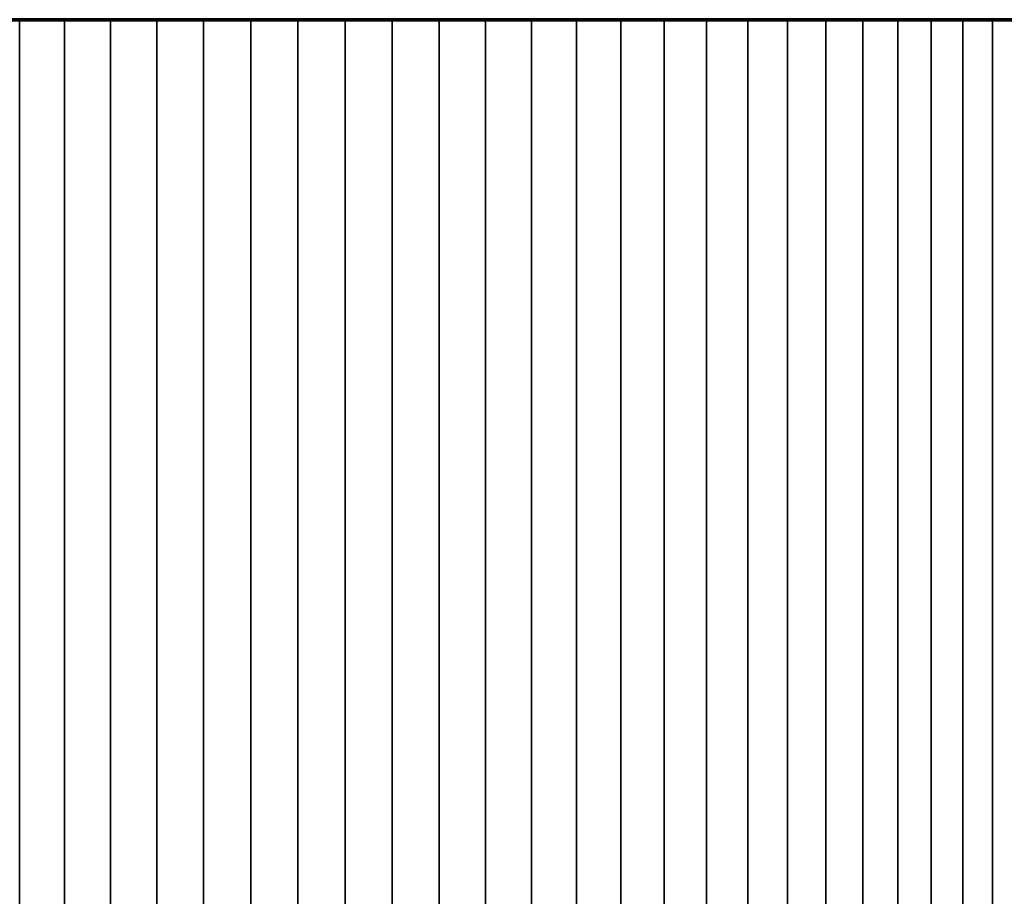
# Model space of a CAD drawing. Header units: metres. Extents: x -109 to 109, y -342 to 66.
# Tile 138 of 256: x -81 to -66, y 44 to 57. Entities that reach past the tile are written whole.
import ezdxf

# ---------------------------------------------------------------- set-up
doc = ezdxf.new("R2010")
doc.units = ezdxf.units.M
doc.layers.add('solid_K_24_62_16_000B91', color=7, linetype='CONTINUOUS')

msp = doc.modelspace()

# ---------------------------------------------------------------- linework, layer by layer
at = {"layer": 'solid_K_24_62_16_000B91'}
for points in [[(-81.256599, 57.427277, -15.420528), (-80.48204, 57.427277, -15.638456), (-80.434029, 57.406822, -15.449912), (-81.199257, 57.406822, -15.234612)], [(-80.48204, 57.427277, 15.638456), (-81.256599, 57.427277, 15.420528), (-81.199257, 57.406822, 15.234612), (-80.434029, 57.406822, 15.449912)], [(-81.199257, 57.406822, -15.234612), (-80.434029, 57.406822, -15.449912), (-80.897202, 57.400002, -15.121221)], [(-80.434029, 57.406822, 15.449912), (-81.199257, 57.406822, 15.234612), (-80.897118, 57.400002, 15.121244), (-80.506119, 57.400002, 15.229498)], [(-80.434029, 57.406822, -15.449912), (-80.50621, 57.400002, -15.229475), (-80.897202, 57.400002, -15.121221)], [(-80.650925, 57.400002, -12.319489), (-80.897202, 57.400002, -15.121221), (-80.50621, 57.400002, -15.229475)], [(-79.977875, 57.400002, 12.526147), (-80.506119, 57.400002, 15.229498), (-80.897118, 57.400002, 15.121244), (-80.650925, 57.400002, 12.319489)], [(-80.650925, 57.400002, -12.319489), (-79.977875, 57.400002, -12.526147), (-79.977859, 37.599998, -12.526152), (-80.650932, 37.599998, -12.319487)], [(-79.977875, 57.400002, 12.526147), (-80.650925, 57.400002, 12.319489), (-80.650932, 37.599998, 12.319487), (-79.977859, 37.599998, 12.526152)], [(-79.977875, 57.400002, -12.526147), (-80.650925, 57.400002, -12.319489), (-80.50621, 57.400002, -15.229475), (-80.112511, 57.400002, -15.327636)], [(-80.434029, 57.406822, -15.449912), (-80.112511, 57.400002, -15.327636), (-80.50621, 57.400002, -15.229475)], [(-80.434029, 57.406822, 15.449912), (-80.506119, 57.400002, 15.229498), (-80.112419, 57.400002, 15.327658)], [(-79.977875, 57.400002, 12.526147), (-80.112419, 57.400002, 15.327658), (-80.506119, 57.400002, 15.229498)], [(-80.48204, 57.427277, -15.638456), (-79.697578, 57.427277, -15.817505), (-79.659027, 57.406822, -15.626802), (-80.434029, 57.406822, -15.449912)], [(-79.697578, 57.427277, 15.817505), (-80.48204, 57.427277, 15.638456), (-80.434029, 57.406822, 15.449912), (-79.659027, 57.406822, 15.626802)], [(-80.434029, 57.406822, -15.449912), (-79.659027, 57.406822, -15.626802), (-80.112511, 57.400002, -15.327636)], [(-79.659027, 57.406822, 15.626802), (-80.434029, 57.406822, 15.449912), (-80.112419, 57.400002, 15.327658), (-79.716209, 57.400002, 15.415662)], [(-79.659027, 57.406822, -15.626802), (-79.716309, 57.400002, -15.415643), (-80.112511, 57.400002, -15.327636)], [(-79.977875, 57.400002, -12.526147), (-80.112511, 57.400002, -15.327636), (-79.716309, 57.400002, -15.415643)], [(-79.294601, 57.400002, 12.696069), (-79.716209, 57.400002, 15.415662), (-80.112419, 57.400002, 15.327658), (-79.977875, 57.400002, 12.526147)], [(-79.977875, 57.400002, -12.526147), (-79.294601, 57.400002, -12.696069), (-79.294601, 37.599998, -12.69607), (-79.977859, 37.599998, -12.526152)], [(-79.294601, 57.400002, 12.696069), (-79.977875, 57.400002, 12.526147), (-79.977859, 37.599998, 12.526152), (-79.294601, 37.599998, 12.69607)], [(-79.294601, 57.400002, -12.696069), (-79.977875, 57.400002, -12.526147), (-79.716309, 57.400002, -15.415643), (-79.318054, 57.400002, -15.493391)], [(-79.659027, 57.406822, -15.626802), (-79.318054, 57.400002, -15.493391), (-79.716309, 57.400002, -15.415643)], [(-79.659027, 57.406822, 15.626802), (-79.716209, 57.400002, 15.415662), (-79.31797, 57.400002, 15.493407)], [(-79.294601, 57.400002, 12.696069), (-79.31797, 57.400002, 15.493407), (-79.716209, 57.400002, 15.415662)], [(-79.697578, 57.427277, -15.817505), (-78.905167, 57.427277, -15.957229), (-78.876167, 57.406822, -15.764841), (-79.659027, 57.406822, -15.626802)], [(-78.905167, 57.427277, 15.957229), (-79.697578, 57.427277, 15.817505), (-79.659027, 57.406822, 15.626802), (-78.876167, 57.406822, 15.764841)], [(-79.659027, 57.406822, -15.626802), (-78.876167, 57.406822, -15.764841), (-79.318054, 57.400002, -15.493391)], [(-78.876167, 57.406822, 15.764841), (-79.659027, 57.406822, 15.626802), (-79.31797, 57.400002, 15.493407), (-78.917976, 57.400002, 15.560851)], [(-78.876167, 57.406822, -15.764841), (-78.91806, 57.400002, -15.560838), (-79.318054, 57.400002, -15.493391)], [(-78.603165, 57.400002, -12.828744), (-79.294601, 57.400002, -12.696069), (-79.318054, 57.400002, -15.493391), (-78.91806, 57.400002, -15.560838)], [(-78.603165, 57.400002, 12.828744), (-78.917976, 57.400002, 15.560851), (-79.31797, 57.400002, 15.493407), (-79.294601, 57.400002, 12.696069)], [(-79.294601, 57.400002, -12.696069), (-78.603165, 57.400002, -12.828744), (-78.60318, 37.599998, -12.828742), (-79.294601, 37.599998, -12.69607)], [(-78.603165, 57.400002, 12.828744), (-79.294601, 57.400002, 12.696069), (-79.294601, 37.599998, 12.69607), (-78.60318, 37.599998, 12.828742)], [(-78.876167, 57.406822, -15.764841), (-78.516579, 57.400002, -15.617939), (-78.91806, 57.400002, -15.560838)], [(-78.603165, 57.400002, -12.828744), (-78.91806, 57.400002, -15.560838), (-78.516579, 57.400002, -15.617939)], [(-78.876167, 57.406822, 15.764841), (-78.917976, 57.400002, 15.560851), (-78.516502, 57.400002, 15.617949)], [(-77.905556, 57.400002, 12.923792), (-78.516502, 57.400002, 15.617949), (-78.917976, 57.400002, 15.560851), (-78.603165, 57.400002, 12.828744)], [(-78.905167, 57.427277, -15.957229), (-78.106773, 57.427277, -16.05728), (-78.087402, 57.406822, -15.863687), (-78.876167, 57.406822, -15.764841)], [(-78.106773, 57.427277, 16.05728), (-78.905167, 57.427277, 15.957229), (-78.876167, 57.406822, 15.764841), (-78.087402, 57.406822, 15.863687)], [(-78.876167, 57.406822, -15.764841), (-78.087402, 57.406822, -15.863687), (-78.516579, 57.400002, -15.617939)], [(-78.087402, 57.406822, 15.863687), (-78.876167, 57.406822, 15.764841), (-78.516502, 57.400002, 15.617949), (-78.114014, 57.400002, 15.66466)], [(-78.603165, 57.400002, -12.828744), (-77.905556, 57.400002, -12.923792), (-77.905548, 37.599998, -12.923792), (-78.60318, 37.599998, -12.828742)], [(-77.905556, 57.400002, 12.923792), (-78.603165, 57.400002, 12.828744), (-78.60318, 37.599998, 12.828742), (-77.905548, 37.599998, 12.923792)], [(-77.905556, 57.400002, -12.923792), (-78.603165, 57.400002, -12.828744), (-78.516579, 57.400002, -15.617939), (-78.11409, 57.400002, -15.664653)], [(-78.087402, 57.406822, -15.863687), (-78.11409, 57.400002, -15.664653), (-78.516579, 57.400002, -15.617939)], [(-77.905556, 57.400002, 12.923792), (-78.114014, 57.400002, 15.66466), (-78.516502, 57.400002, 15.617949)], [(-78.087402, 57.406822, -15.863687), (-77.710838, 57.400002, -15.700974), (-78.11409, 57.400002, -15.664653)], [(-77.905556, 57.400002, -12.923792), (-78.11409, 57.400002, -15.664653), (-77.710838, 57.400002, -15.700974)], [(-78.087402, 57.406822, 15.863687), (-78.114014, 57.400002, 15.66466), (-77.710777, 57.400002, 15.700978)], [(-77.203796, 57.400002, 12.980934), (-77.710777, 57.400002, 15.700978), (-78.114014, 57.400002, 15.66466), (-77.905556, 57.400002, 12.923792)], [(-78.106773, 57.427277, -16.05728), (-77.30439, 57.427277, -16.117411), (-77.294685, 57.406822, -15.923092), (-78.087402, 57.406822, -15.863687)], [(-77.30439, 57.427277, 16.117411), (-78.106773, 57.427277, 16.05728), (-78.087402, 57.406822, 15.863687), (-77.294685, 57.406822, 15.923092)], [(-78.087402, 57.406822, -15.863687), (-77.294685, 57.406822, -15.923092), (-77.710838, 57.400002, -15.700974)], [(-77.294685, 57.406822, 15.923092), (-78.087402, 57.406822, 15.863687), (-77.710777, 57.400002, 15.700978), (-77.307106, 57.400002, 15.726892)], [(-77.905556, 57.400002, -12.923792), (-77.203796, 57.400002, -12.980934), (-77.203789, 37.599998, -12.980934), (-77.905548, 37.599998, -12.923792)], [(-77.203796, 57.400002, 12.980934), (-77.905556, 57.400002, 12.923792), (-77.905548, 37.599998, 12.923792), (-77.203789, 37.599998, 12.980934)], [(-77.203796, 57.400002, -12.980934), (-77.905556, 57.400002, -12.923792), (-77.710838, 57.400002, -15.700974), (-77.307144, 57.400002, -15.726891)], [(-77.294685, 57.406822, -15.923092), (-77.307144, 57.400002, -15.726891), (-77.710838, 57.400002, -15.700974)], [(-77.203796, 57.400002, 12.980934), (-77.307106, 57.400002, 15.726892), (-77.710777, 57.400002, 15.700978)], [(-77.294685, 57.406822, -15.923092), (-76.903511, 57.400002, -15.742429), (-77.307144, 57.400002, -15.726891)], [(-77.203796, 57.400002, -12.980934), (-77.307144, 57.400002, -15.726891), (-76.903511, 57.400002, -15.742429)], [(-77.294685, 57.406822, 15.923092), (-77.307106, 57.400002, 15.726892), (-76.903488, 57.400002, 15.74243)], [(-76.5, 57.400002, 13), (-76.903488, 57.400002, 15.74243), (-77.307106, 57.400002, 15.726892), (-77.203796, 57.400002, 12.980934)], [(-77.30439, 57.427277, -16.117411), (-76.5, 57.427277, -16.13747), (-76.5, 57.406822, -15.94291), (-77.294685, 57.406822, -15.923092)], [(-76.5, 57.427277, 16.13747), (-77.30439, 57.427277, 16.117411), (-77.294685, 57.406822, 15.923092), (-76.5, 57.406822, 15.94291)], [(-77.294685, 57.406822, -15.923092), (-76.5, 57.406822, -15.94291), (-76.903511, 57.400002, -15.742429)], [(-76.5, 57.406822, 15.94291), (-77.294685, 57.406822, 15.923092), (-76.903488, 57.400002, 15.74243), (-76.5, 57.400002, 15.747592)], [(-77.203796, 57.400002, -12.980934), (-76.5, 57.400002, -13), (-76.5, 37.599998, -13), (-77.203789, 37.599998, -12.980934)], [(-76.5, 57.400002, 13), (-77.203796, 57.400002, 12.980934), (-77.203789, 37.599998, 12.980934), (-76.5, 37.599998, 13)], [(-76.5, 57.400002, -13), (-77.203796, 57.400002, -12.980934), (-76.903511, 57.400002, -15.742429), (-76.5, 57.400002, -15.747592)], [(-76.5, 57.406822, -15.94291), (-76.5, 57.400002, -15.747592), (-76.903511, 57.400002, -15.742429)], [(-76.5, 57.400002, 13), (-76.5, 57.400002, 15.747592), (-76.903488, 57.400002, 15.74243)], [(-75.705315, 57.406822, -15.923092), (-76.5, 57.406822, -15.94291), (-76.5, 57.427277, -16.13747), (-75.69561, 57.427277, -16.117411)], [(-75.69561, 57.427277, 16.117411), (-76.5, 57.427277, 16.13747), (-76.5, 57.406822, 15.94291), (-75.705315, 57.406822, 15.923092)], [(-76.5, 57.406822, -15.94291), (-75.705315, 57.406822, -15.923092), (-76.096512, 57.400002, -15.74243), (-76.5, 57.400002, -15.747592)], [(-76.5, 57.406822, 15.94291), (-76.5, 57.400002, 15.747592), (-76.096489, 57.400002, 15.742429)], [(-75.705315, 57.406822, 15.923092), (-76.5, 57.406822, 15.94291), (-76.096489, 57.400002, 15.742429)], [(-76.5, 57.400002, -13), (-75.796204, 57.400002, -12.980934), (-75.796211, 37.599998, -12.980934), (-76.5, 37.599998, -13)], [(-75.796204, 57.400002, 12.980934), (-76.5, 57.400002, 13), (-76.5, 37.599998, 13), (-75.796211, 37.599998, 12.980934)], [(-75.796204, 57.400002, -12.980934), (-76.5, 57.400002, -13), (-76.5, 57.400002, -15.747592), (-76.096512, 57.400002, -15.74243)], [(-76.5, 57.400002, 13), (-75.796204, 57.400002, 12.980934), (-76.096489, 57.400002, 15.742429), (-76.5, 57.400002, 15.747592)], [(-75.705315, 57.406822, -15.923092), (-75.692894, 57.400002, -15.726892), (-76.096512, 57.400002, -15.74243)], [(-75.796204, 57.400002, -12.980934), (-76.096512, 57.400002, -15.74243), (-75.692894, 57.400002, -15.726892)], [(-75.705315, 57.406822, 15.923092), (-76.096489, 57.400002, 15.742429), (-75.692856, 57.400002, 15.726891)], [(-75.796204, 57.400002, 12.980934), (-75.692856, 57.400002, 15.726891), (-76.096489, 57.400002, 15.742429)], [(-75.094444, 57.400002, 12.923792), (-75.796204, 57.400002, 12.980934), (-75.796211, 37.599998, 12.980934), (-75.094452, 37.599998, 12.923792)], [(-75.796204, 57.400002, -12.980934), (-75.094444, 57.400002, -12.923792), (-75.094452, 37.599998, -12.923792), (-75.796211, 37.599998, -12.980934)], [(-75.796204, 57.400002, 12.980934), (-75.094444, 57.400002, 12.923792), (-75.289162, 57.400002, 15.700974), (-75.692856, 57.400002, 15.726891)], [(-75.796204, 57.400002, -12.980934), (-75.289223, 57.400002, -15.700978), (-74.885986, 57.400002, -15.66466), (-75.094444, 57.400002, -12.923792)], [(-75.796204, 57.400002, -12.980934), (-75.692894, 57.400002, -15.726892), (-75.289223, 57.400002, -15.700978)], [(-74.893227, 57.427277, 16.05728), (-75.69561, 57.427277, 16.117411), (-75.705315, 57.406822, 15.923092), (-74.912598, 57.406822, 15.863687)], [(-75.69561, 57.427277, -16.117411), (-74.893227, 57.427277, -16.05728), (-74.912598, 57.406822, -15.863687), (-75.705315, 57.406822, -15.923092)], [(-75.705315, 57.406822, 15.923092), (-75.692856, 57.400002, 15.726891), (-75.289162, 57.400002, 15.700974)], [(-74.912598, 57.406822, 15.863687), (-75.705315, 57.406822, 15.923092), (-75.289162, 57.400002, 15.700974)], [(-75.705315, 57.406822, -15.923092), (-74.912598, 57.406822, -15.863687), (-75.289223, 57.400002, -15.700978), (-75.692894, 57.400002, -15.726892)], [(-74.912598, 57.406822, -15.863687), (-74.885986, 57.400002, -15.66466), (-75.289223, 57.400002, -15.700978)], [(-74.912598, 57.406822, 15.863687), (-75.289162, 57.400002, 15.700974), (-74.88591, 57.400002, 15.664653)], [(-75.094444, 57.400002, 12.923792), (-74.88591, 57.400002, 15.664653), (-75.289162, 57.400002, 15.700974)], [(-74.396835, 57.400002, 12.828744), (-75.094444, 57.400002, 12.923792), (-75.094452, 37.599998, 12.923792), (-74.39682, 37.599998, 12.828742)], [(-75.094444, 57.400002, -12.923792), (-74.396835, 57.400002, -12.828744), (-74.39682, 37.599998, -12.828742), (-75.094452, 37.599998, -12.923792)], [(-75.094444, 57.400002, 12.923792), (-74.396835, 57.400002, 12.828744), (-74.483421, 57.400002, 15.617939), (-74.88591, 57.400002, 15.664653)], [(-75.094444, 57.400002, -12.923792), (-74.483498, 57.400002, -15.617949), (-74.082024, 57.400002, -15.560851), (-74.396835, 57.400002, -12.828744)], [(-75.094444, 57.400002, -12.923792), (-74.885986, 57.400002, -15.66466), (-74.483498, 57.400002, -15.617949)], [(-74.094833, 57.427277, 15.957229), (-74.893227, 57.427277, 16.05728), (-74.912598, 57.406822, 15.863687), (-74.123833, 57.406822, 15.764841)], [(-74.893227, 57.427277, -16.05728), (-74.094833, 57.427277, -15.957229), (-74.123833, 57.406822, -15.764841), (-74.912598, 57.406822, -15.863687)], [(-74.912598, 57.406822, 15.863687), (-74.88591, 57.400002, 15.664653), (-74.483421, 57.400002, 15.617939)], [(-74.123833, 57.406822, 15.764841), (-74.912598, 57.406822, 15.863687), (-74.483421, 57.400002, 15.617939)], [(-74.912598, 57.406822, -15.863687), (-74.123833, 57.406822, -15.764841), (-74.483498, 57.400002, -15.617949), (-74.885986, 57.400002, -15.66466)], [(-74.123833, 57.406822, -15.764841), (-74.082024, 57.400002, -15.560851), (-74.483498, 57.400002, -15.617949)], [(-74.123833, 57.406822, 15.764841), (-74.483421, 57.400002, 15.617939), (-74.08194, 57.400002, 15.560838)], [(-74.396835, 57.400002, 12.828744), (-74.08194, 57.400002, 15.560838), (-74.483421, 57.400002, 15.617939)], [(-73.705399, 57.400002, 12.696069), (-74.396835, 57.400002, 12.828744), (-74.39682, 37.599998, 12.828742), (-73.705399, 37.599998, 12.69607)], [(-74.396835, 57.400002, -12.828744), (-73.705399, 57.400002, -12.696069), (-73.705399, 37.599998, -12.69607), (-74.39682, 37.599998, -12.828742)], [(-74.396835, 57.400002, 12.828744), (-73.705399, 57.400002, 12.696069), (-73.681946, 57.400002, 15.493391), (-74.08194, 57.400002, 15.560838)], [(-74.396835, 57.400002, -12.828744), (-74.082024, 57.400002, -15.560851), (-73.68203, 57.400002, -15.493407), (-73.705399, 57.400002, -12.696069)], [(-73.302422, 57.427277, 15.817505), (-74.094833, 57.427277, 15.957229), (-74.123833, 57.406822, 15.764841), (-73.340973, 57.406822, 15.626802)], [(-74.094833, 57.427277, -15.957229), (-73.302422, 57.427277, -15.817505), (-73.340973, 57.406822, -15.626802), (-74.123833, 57.406822, -15.764841)], [(-74.123833, 57.406822, 15.764841), (-74.08194, 57.400002, 15.560838), (-73.681946, 57.400002, 15.493391)], [(-73.340973, 57.406822, 15.626802), (-74.123833, 57.406822, 15.764841), (-73.681946, 57.400002, 15.493391)], [(-74.123833, 57.406822, -15.764841), (-73.340973, 57.406822, -15.626802), (-73.68203, 57.400002, -15.493407), (-74.082024, 57.400002, -15.560851)], [(-73.022125, 57.400002, 12.526147), (-73.705399, 57.400002, 12.696069), (-73.705399, 37.599998, 12.69607), (-73.022141, 37.599998, 12.526152)], [(-73.705399, 57.400002, -12.696069), (-73.022125, 57.400002, -12.526147), (-73.022141, 37.599998, -12.526152), (-73.705399, 37.599998, -12.69607)], [(-73.705399, 57.400002, 12.696069), (-73.022125, 57.400002, 12.526147), (-73.283691, 57.400002, 15.415643), (-73.681946, 57.400002, 15.493391)], [(-73.705399, 57.400002, -12.696069), (-73.283791, 57.400002, -15.415662), (-72.887581, 57.400002, -15.327658), (-73.022125, 57.400002, -12.526147)], [(-73.705399, 57.400002, -12.696069), (-73.68203, 57.400002, -15.493407), (-73.283791, 57.400002, -15.415662)], [(-73.340973, 57.406822, -15.626802), (-73.283791, 57.400002, -15.415662), (-73.68203, 57.400002, -15.493407)], [(-73.340973, 57.406822, 15.626802), (-73.681946, 57.400002, 15.493391), (-73.283691, 57.400002, 15.415643)], [(-72.51796, 57.427277, 15.638456), (-73.302422, 57.427277, 15.817505), (-73.340973, 57.406822, 15.626802), (-72.565971, 57.406822, 15.449912)], [(-73.302422, 57.427277, -15.817505), (-72.51796, 57.427277, -15.638456), (-72.565971, 57.406822, -15.449912), (-73.340973, 57.406822, -15.626802)], [(-73.340973, 57.406822, 15.626802), (-73.283691, 57.400002, 15.415643), (-72.887489, 57.400002, 15.327636)], [(-72.565971, 57.406822, 15.449912), (-73.340973, 57.406822, 15.626802), (-72.887489, 57.400002, 15.327636)], [(-73.340973, 57.406822, -15.626802), (-72.565971, 57.406822, -15.449912), (-72.887581, 57.400002, -15.327658), (-73.283791, 57.400002, -15.415662)], [(-73.022125, 57.400002, 12.526147), (-72.887489, 57.400002, 15.327636), (-73.283691, 57.400002, 15.415643)], [(-72.349075, 57.400002, 12.319489), (-73.022125, 57.400002, 12.526147), (-73.022141, 37.599998, 12.526152), (-72.349068, 37.599998, 12.319487)], [(-73.022125, 57.400002, -12.526147), (-72.349075, 57.400002, -12.319489), (-72.349068, 37.599998, -12.319487), (-73.022141, 37.599998, -12.526152)], [(-73.022125, 57.400002, 12.526147), (-72.349075, 57.400002, 12.319489), (-72.49379, 57.400002, 15.229475), (-72.887489, 57.400002, 15.327636)], [(-73.022125, 57.400002, -12.526147), (-72.493881, 57.400002, -15.229498), (-72.102882, 57.400002, -15.121244), (-72.349075, 57.400002, -12.319489)], [(-73.022125, 57.400002, -12.526147), (-72.887581, 57.400002, -15.327658), (-72.493881, 57.400002, -15.229498)], [(-72.565971, 57.406822, -15.449912), (-72.493881, 57.400002, -15.229498), (-72.887581, 57.400002, -15.327658)], [(-72.565971, 57.406822, 15.449912), (-72.887489, 57.400002, 15.327636), (-72.49379, 57.400002, 15.229475)], [(-71.743401, 57.427277, 15.420528), (-72.51796, 57.427277, 15.638456), (-72.565971, 57.406822, 15.449912), (-71.800743, 57.406822, 15.234612)], [(-72.51796, 57.427277, -15.638456), (-71.743401, 57.427277, -15.420528), (-71.800743, 57.406822, -15.234612), (-72.565971, 57.406822, -15.449912)], [(-72.565971, 57.406822, 15.449912), (-72.49379, 57.400002, 15.229475), (-72.102798, 57.400002, 15.121221)], [(-71.800743, 57.406822, 15.234612), (-72.565971, 57.406822, 15.449912), (-72.102798, 57.400002, 15.121221)], [(-72.565971, 57.406822, -15.449912), (-71.800743, 57.406822, -15.234612), (-72.102882, 57.400002, -15.121244), (-72.493881, 57.400002, -15.229498)], [(-72.349075, 57.400002, 12.319489), (-72.102798, 57.400002, 15.121221), (-72.49379, 57.400002, 15.229475)], [(-71.688217, 57.400002, 12.076701), (-72.349075, 57.400002, 12.319489), (-72.349068, 37.599998, 12.319487), (-71.688194, 37.599998, 12.076694)], [(-72.349075, 57.400002, -12.319489), (-71.688217, 57.400002, -12.076701), (-71.688194, 37.599998, -12.076694), (-72.349068, 37.599998, -12.319487)], [(-72.349075, 57.400002, 12.319489), (-71.688217, 57.400002, 12.076701), (-71.714859, 57.400002, 15.00297), (-72.102798, 57.400002, 15.121221)], [(-72.349075, 57.400002, -12.319489), (-71.714943, 57.400002, -15.002995), (-71.330299, 57.400002, -14.874839), (-71.688217, 57.400002, -12.076701)], [(-72.349075, 57.400002, -12.319489), (-72.102882, 57.400002, -15.121244), (-71.714943, 57.400002, -15.002995)], [(-71.800743, 57.406822, -15.234612), (-71.714943, 57.400002, -15.002995), (-72.102882, 57.400002, -15.121244)], [(-71.800743, 57.406822, 15.234612), (-72.102798, 57.400002, 15.121221), (-71.714859, 57.400002, 15.00297)], [(-70.980659, 57.427277, 15.164262), (-71.743401, 57.427277, 15.420528), (-71.800743, 57.406822, 15.234612), (-71.047203, 57.406822, 14.981436)], [(-71.743401, 57.427277, -15.420528), (-70.980659, 57.427277, -15.164262), (-71.047203, 57.406822, -14.981436), (-71.800743, 57.406822, -15.234612)], [(-71.800743, 57.406822, 15.234612), (-71.714859, 57.400002, 15.00297), (-71.330223, 57.400002, 14.874813)], [(-71.047203, 57.406822, 14.981436), (-71.800743, 57.406822, 15.234612), (-71.330223, 57.400002, 14.874813)], [(-71.800743, 57.406822, -15.234612), (-71.047203, 57.406822, -14.981436), (-71.330299, 57.400002, -14.874839), (-71.714943, 57.400002, -15.002995)], [(-71.688217, 57.400002, 12.076701), (-71.330223, 57.400002, 14.874813), (-71.714859, 57.400002, 15.00297)], [(-71.041435, 57.400002, 11.798476), (-71.688217, 57.400002, 12.076701), (-71.688194, 37.599998, 12.076694), (-71.041458, 37.599998, 11.798487)], [(-71.688217, 57.400002, -12.076701), (-71.041435, 57.400002, -11.798476), (-71.041458, 37.599998, -11.798487), (-71.688194, 37.599998, -12.076694)], [(-71.688217, 57.400002, 12.076701), (-71.041435, 57.400002, 11.798476), (-70.949013, 57.400002, 14.736798), (-71.330223, 57.400002, 14.874813)], [(-71.688217, 57.400002, -12.076701), (-71.330299, 57.400002, -14.874839), (-70.949089, 57.400002, -14.736826), (-71.041435, 57.400002, -11.798476)], [(-71.047203, 57.406822, -14.981436), (-70.949089, 57.400002, -14.736826), (-71.330299, 57.400002, -14.874839)], [(-71.047203, 57.406822, 14.981436), (-71.330223, 57.400002, 14.874813), (-70.949013, 57.400002, 14.736798)], [(-70.231644, 57.427277, 14.870296), (-70.980659, 57.427277, 15.164262), (-71.047203, 57.406822, 14.981436), (-70.30722, 57.406822, 14.691012)], [(-70.980659, 57.427277, -15.164262), (-70.231644, 57.427277, -14.870296), (-70.30722, 57.406822, -14.691012), (-71.047203, 57.406822, -14.981436)], [(-71.047203, 57.406822, 14.981436), (-70.949013, 57.400002, 14.736798), (-70.571487, 57.400002, 14.589017)], [(-70.30722, 57.406822, 14.691012), (-71.047203, 57.406822, 14.981436), (-70.571487, 57.400002, 14.589017)], [(-71.047203, 57.406822, -14.981436), (-70.30722, 57.406822, -14.691012), (-70.949089, 57.400002, -14.736826)], [(-70.410683, 57.400002, 11.485654), (-71.041435, 57.400002, 11.798476), (-71.041458, 37.599998, 11.798487), (-70.41069, 37.599998, 11.485657)], [(-71.041435, 57.400002, -11.798476), (-70.410683, 57.400002, -11.485654), (-70.41069, 37.599998, -11.485657), (-71.041458, 37.599998, -11.798487)], [(-71.041435, 57.400002, 11.798476), (-70.410683, 57.400002, 11.485654), (-70.571487, 57.400002, 14.589017), (-70.949013, 57.400002, 14.736798)], [(-71.041435, 57.400002, -11.798476), (-70.571564, 57.400002, -14.589047), (-70.197922, 57.400002, -14.43158), (-70.410683, 57.400002, -11.485654)], [(-71.041435, 57.400002, -11.798476), (-70.949089, 57.400002, -14.736826), (-70.571564, 57.400002, -14.589047)], [(-70.30722, 57.406822, -14.691012), (-70.571564, 57.400002, -14.589047), (-70.949089, 57.400002, -14.736826)], [(-70.30722, 57.406822, -14.691012), (-70.197922, 57.400002, -14.43158), (-70.571564, 57.400002, -14.589047)], [(-70.30722, 57.406822, 14.691012), (-70.571487, 57.400002, 14.589017), (-70.197845, 57.400002, 14.431545)], [(-70.410683, 57.400002, 11.485654), (-70.197845, 57.400002, 14.431545), (-70.571487, 57.400002, 14.589017)], [(-69.797813, 57.400002, 11.13915), (-70.410683, 57.400002, 11.485654), (-70.41069, 37.599998, 11.485657), (-69.797783, 37.599998, 11.139134)], [(-70.410683, 57.400002, -11.485654), (-69.797813, 57.400002, -11.13915), (-69.797783, 37.599998, -11.139134), (-70.41069, 37.599998, -11.485657)], [(-70.410683, 57.400002, 11.485654), (-69.797813, 57.400002, 11.13915), (-69.828232, 57.400002, 14.264437), (-70.197845, 57.400002, 14.431545)], [(-70.410683, 57.400002, -11.485654), (-69.828316, 57.400002, -14.264476), (-69.46302, 57.400002, -14.08785), (-69.797813, 57.400002, -11.13915)], [(-70.410683, 57.400002, -11.485654), (-70.197922, 57.400002, -14.43158), (-69.828316, 57.400002, -14.264476)], [(-69.498215, 57.427277, 14.539359), (-70.231644, 57.427277, 14.870296), (-70.30722, 57.406822, 14.691012), (-69.582634, 57.406822, 14.364066)], [(-70.231644, 57.427277, -14.870296), (-69.498215, 57.427277, -14.539359), (-69.582634, 57.406822, -14.364066), (-70.30722, 57.406822, -14.691012)], [(-70.30722, 57.406822, 14.691012), (-70.197845, 57.400002, 14.431545), (-69.828232, 57.400002, 14.264437)], [(-69.582634, 57.406822, 14.364066), (-70.30722, 57.406822, 14.691012), (-69.828232, 57.400002, 14.264437)], [(-70.30722, 57.406822, -14.691012), (-69.582634, 57.406822, -14.364066), (-70.197922, 57.400002, -14.43158)], [(-69.582634, 57.406822, -14.364066), (-69.828316, 57.400002, -14.264476), (-70.197922, 57.400002, -14.43158)], [(-69.582634, 57.406822, -14.364066), (-69.46302, 57.400002, -14.08785), (-69.828316, 57.400002, -14.264476)], [(-69.582634, 57.406822, 14.364066), (-69.828232, 57.400002, 14.264437), (-69.462929, 57.400002, 14.087806)], [(-69.797813, 57.400002, 11.13915), (-69.462929, 57.400002, 14.087806), (-69.828232, 57.400002, 14.264437)], [(-69.204559, 57.400002, 10.759953), (-69.797813, 57.400002, 11.13915), (-69.797783, 37.599998, 11.139134), (-69.204575, 37.599998, 10.75996)], [(-69.797813, 57.400002, -11.13915), (-69.204559, 57.400002, -10.759953), (-69.204575, 37.599998, -10.75996), (-69.797783, 37.599998, -11.139134)], [(-69.797813, 57.400002, 11.13915), (-69.204559, 57.400002, 10.759953), (-69.102211, 57.400002, 13.901774), (-69.462929, 57.400002, 14.087806)], [(-69.797813, 57.400002, -11.13915), (-69.46302, 57.400002, -14.08785), (-69.102303, 57.400002, -13.901823), (-69.204559, 57.400002, -10.759953)], [(-68.782188, 57.427277, 14.172275), (-69.498215, 57.427277, 14.539359), (-69.582634, 57.406822, 14.364066), (-68.875237, 57.406822, 14.001408)], [(-69.498215, 57.427277, -14.539359), (-68.782188, 57.427277, -14.172275), (-68.875237, 57.406822, -14.001408), (-69.582634, 57.406822, -14.364066)], [(-68.875237, 57.406822, 14.001408), (-69.582634, 57.406822, 14.364066), (-69.462929, 57.400002, 14.087806), (-69.102211, 57.400002, 13.901774)], [(-69.582634, 57.406822, -14.364066), (-68.875237, 57.406822, -14.001408), (-69.46302, 57.400002, -14.08785)], [(-68.875237, 57.406822, -14.001408), (-69.102303, 57.400002, -13.901823), (-69.46302, 57.400002, -14.08785)], [(-68.632729, 57.400002, 10.349205), (-69.204559, 57.400002, 10.759953), (-69.204575, 37.599998, 10.75996), (-68.632744, 37.599998, 10.349217)], [(-69.204559, 57.400002, -10.759953), (-68.632729, 57.400002, -10.349205), (-68.632744, 37.599998, -10.349217), (-69.204575, 37.599998, -10.75996)], [(-69.204559, 57.400002, 10.759953), (-68.632729, 57.400002, 10.349205), (-68.746307, 57.400002, 13.706453), (-69.102211, 57.400002, 13.901774)], [(-69.204559, 57.400002, -10.759953), (-68.746399, 57.400002, -13.706506), (-68.395721, 57.400002, -13.502122), (-68.632729, 57.400002, -10.349205)], [(-69.204559, 57.400002, -10.759953), (-69.102303, 57.400002, -13.901823), (-68.746399, 57.400002, -13.706506)], [(-68.875237, 57.406822, -14.001408), (-68.746399, 57.400002, -13.706506), (-69.102303, 57.400002, -13.901823)], [(-68.875237, 57.406822, 14.001408), (-69.102211, 57.400002, 13.901774), (-68.746307, 57.400002, 13.706453)], [(-68.085358, 57.427277, 13.769957), (-68.782188, 57.427277, 14.172275), (-68.875237, 57.406822, 14.001408), (-68.186806, 57.406822, 13.60394)], [(-68.782188, 57.427277, -14.172275), (-68.085358, 57.427277, -13.769957), (-68.186806, 57.406822, -13.60394), (-68.875237, 57.406822, -14.001408)], [(-68.186806, 57.406822, 13.60394), (-68.875237, 57.406822, 14.001408), (-68.746307, 57.400002, 13.706453), (-68.39563, 57.400002, 13.502067)], [(-68.875237, 57.406822, -14.001408), (-68.186806, 57.406822, -13.60394), (-68.746399, 57.400002, -13.706506)], [(-68.186806, 57.406822, -13.60394), (-68.395721, 57.400002, -13.502122), (-68.746399, 57.400002, -13.706506)], [(-68.632729, 57.400002, 10.349205), (-68.39563, 57.400002, 13.502067), (-68.746307, 57.400002, 13.706453)], [(-68.083992, 57.400002, 9.908115), (-68.632729, 57.400002, 10.349205), (-68.632744, 37.599998, 10.349217), (-68.083977, 37.599998, 9.908101)], [(-68.632729, 57.400002, -10.349205), (-68.083992, 57.400002, -9.908115), (-68.083977, 37.599998, -9.908101), (-68.632744, 37.599998, -10.349217)], [(-68.632729, 57.400002, 10.349205), (-68.083992, 57.400002, 9.908115), (-68.050354, 57.400002, 13.288725), (-68.39563, 57.400002, 13.502067)], [(-68.632729, 57.400002, -10.349205), (-68.395721, 57.400002, -13.502122), (-68.050446, 57.400002, -13.288782), (-68.083992, 57.400002, -9.908115)], [(-68.186806, 57.406822, -13.60394), (-68.050446, 57.400002, -13.288782), (-68.395721, 57.400002, -13.502122)], [(-68.186806, 57.406822, 13.60394), (-68.39563, 57.400002, 13.502067), (-68.050354, 57.400002, 13.288725)], [(-67.409439, 57.427277, 13.333404), (-68.085358, 57.427277, 13.769957), (-68.186806, 57.406822, 13.60394), (-67.519035, 57.406822, 13.17265)], [(-68.085358, 57.427277, -13.769957), (-67.409439, 57.427277, -13.333404), (-67.519035, 57.406822, -13.17265), (-68.186806, 57.406822, -13.60394)], [(-67.519035, 57.406822, 13.17265), (-68.186806, 57.406822, 13.60394), (-68.050354, 57.400002, 13.288725), (-67.710732, 57.400002, 13.066577)], [(-68.186806, 57.406822, -13.60394), (-67.519035, 57.406822, -13.17265), (-68.050446, 57.400002, -13.288782)], [(-67.559906, 57.400002, 9.437937), (-68.083992, 57.400002, 9.908115), (-68.083977, 37.599998, 9.908101), (-67.559898, 37.599998, 9.437931)], [(-68.083992, 57.400002, -9.908115), (-67.559906, 57.400002, -9.437937), (-67.559898, 37.599998, -9.437931), (-68.083977, 37.599998, -9.908101)], [(-68.083992, 57.400002, 9.908115), (-67.559906, 57.400002, 9.437937), (-67.710732, 57.400002, 13.066577), (-68.050354, 57.400002, 13.288725)], [(-68.083992, 57.400002, -9.908115), (-67.710823, 57.400002, -13.066636), (-67.377136, 57.400002, -12.835889), (-67.559906, 57.400002, -9.437937)], [(-68.083992, 57.400002, -9.908115), (-68.050446, 57.400002, -13.288782), (-67.710823, 57.400002, -13.066636)], [(-67.519035, 57.406822, -13.17265), (-67.710823, 57.400002, -13.066636), (-68.050446, 57.400002, -13.288782)], [(-67.519035, 57.406822, -13.17265), (-67.377136, 57.400002, -12.835889), (-67.710823, 57.400002, -13.066636)], [(-67.519035, 57.406822, 13.17265), (-67.710732, 57.400002, 13.066577), (-67.377052, 57.400002, 12.835829)], [(-67.559906, 57.400002, 9.437937), (-67.377052, 57.400002, 12.835829), (-67.710732, 57.400002, 13.066577)], [(-67.06205, 57.400002, 8.940086), (-67.559906, 57.400002, 9.437937), (-67.559898, 37.599998, 9.437931), (-67.062065, 37.599998, 8.940104)], [(-67.559906, 57.400002, -9.437937), (-67.06205, 57.400002, -8.940086), (-67.062065, 37.599998, -8.940104), (-67.559898, 37.599998, -9.437931)], [(-67.559906, 57.400002, 9.437937), (-67.06205, 57.400002, 8.940086), (-67.049454, 57.400002, 12.596582), (-67.377052, 57.400002, 12.835829)], [(-67.559906, 57.400002, -9.437937), (-67.377136, 57.400002, -12.835889), (-67.049538, 57.400002, -12.596642), (-67.06205, 57.400002, -8.940086)], [(-66.756126, 57.427277, 12.863703), (-67.409439, 57.427277, 13.333404), (-67.519035, 57.406822, 13.17265), (-66.873604, 57.406822, 12.708612)], [(-67.409439, 57.427277, -13.333404), (-66.756126, 57.427277, -12.863703), (-66.873604, 57.406822, -12.708612), (-67.519035, 57.406822, -13.17265)], [(-66.873604, 57.406822, 12.708612), (-67.519035, 57.406822, 13.17265), (-67.377052, 57.400002, 12.835829), (-67.049454, 57.400002, 12.596582)], [(-67.519035, 57.406822, -13.17265), (-66.873604, 57.406822, -12.708612), (-67.377136, 57.400002, -12.835889)], [(-66.873604, 57.406822, -12.708612), (-67.049538, 57.400002, -12.596642), (-67.377136, 57.400002, -12.835889)], [(-66.591904, 57.400002, 8.416032), (-67.06205, 57.400002, 8.940086), (-67.062065, 37.599998, 8.940104), (-66.591896, 37.599998, 8.416026)], [(-67.06205, 57.400002, -8.940086), (-66.591904, 57.400002, -8.416032), (-66.591896, 37.599998, -8.416026), (-67.062065, 37.599998, -8.940104)], [(-67.06205, 57.400002, 8.940086), (-66.591904, 57.400002, 8.416032), (-66.728188, 57.400002, 12.34902), (-67.049454, 57.400002, 12.596582)], [(-67.06205, 57.400002, -8.940086), (-66.728264, 57.400002, -12.349081), (-66.413528, 57.400002, -12.093379), (-66.591904, 57.400002, -8.416032)], [(-67.06205, 57.400002, -8.940086), (-67.049538, 57.400002, -12.596642), (-66.728264, 57.400002, -12.349081)], [(-66.873604, 57.406822, -12.708612), (-66.728264, 57.400002, -12.349081), (-67.049538, 57.400002, -12.596642)], [(-66.873604, 57.406822, 12.708612), (-67.049454, 57.400002, 12.596582), (-66.728188, 57.400002, 12.34902)], [(-66.127037, 57.427277, 12.36202), (-66.756126, 57.427277, 12.863703), (-66.873604, 57.406822, 12.708612), (-66.252098, 57.406822, 12.212978)], [(-66.756126, 57.427277, -12.863703), (-66.127037, 57.427277, -12.36202), (-66.252098, 57.406822, -12.212978), (-66.873604, 57.406822, -12.708612)], [(-66.252098, 57.406822, 12.212978), (-66.873604, 57.406822, 12.708612), (-66.728188, 57.400002, 12.34902), (-66.41346, 57.400002, 12.093319)], [(-66.873604, 57.406822, -12.708612), (-66.252098, 57.406822, -12.212978), (-66.728264, 57.400002, -12.349081)], [(-66.252098, 57.406822, -12.212978), (-66.413528, 57.400002, -12.093379), (-66.728264, 57.400002, -12.349081)], [(-66.591904, 57.400002, 8.416032), (-66.41346, 57.400002, 12.093319), (-66.728188, 57.400002, 12.34902)], [(-66.150787, 57.400002, 7.86726), (-66.591904, 57.400002, 8.416032), (-66.591896, 37.599998, 8.416026), (-66.15078, 37.599998, 7.867254)], [(-66.591904, 57.400002, -8.416032), (-66.150787, 57.400002, -7.86726), (-66.15078, 37.599998, -7.867254), (-66.591896, 37.599998, -8.416026)], [(-66.591904, 57.400002, 8.416032), (-66.150787, 57.400002, 7.86726), (-66.105408, 57.400002, 11.829587), (-66.41346, 57.400002, 12.093319)], [(-66.591904, 57.400002, -8.416032), (-66.413528, 57.400002, -12.093379), (-66.105476, 57.400002, -11.829647), (-66.150787, 57.400002, -7.86726)], [(-66.252098, 57.406822, -12.212978), (-66.105476, 57.400002, -11.829647), (-66.413528, 57.400002, -12.093379)], [(-66.252098, 57.406822, 12.212978), (-66.41346, 57.400002, 12.093319), (-66.105408, 57.400002, 11.829587)], [(-65.523735, 57.427277, 11.829603), (-66.127037, 57.427277, 12.36202), (-66.252098, 57.406822, 12.212978), (-65.656067, 57.406822, 11.68698)], [(-66.127037, 57.427277, -12.36202), (-65.523735, 57.427277, -11.829603), (-65.656067, 57.406822, -11.68698), (-66.252098, 57.406822, -12.212978)], [(-65.656067, 57.406822, 11.68698), (-66.252098, 57.406822, 12.212978), (-66.105408, 57.400002, 11.829587), (-65.804291, 57.400002, 11.558045)], [(-66.252098, 57.406822, -12.212978), (-65.656067, 57.406822, -11.68698), (-66.105476, 57.400002, -11.829647)], [(-65.740036, 57.400002, 7.295423), (-66.150787, 57.400002, 7.86726), (-66.15078, 37.599998, 7.867254), (-65.740044, 37.599998, 7.295428)], [(-66.150787, 57.400002, -7.86726), (-65.740036, 57.400002, -7.295423), (-65.740044, 37.599998, -7.295428), (-66.15078, 37.599998, -7.867254)], [(-66.150787, 57.400002, 7.86726), (-65.740036, 57.400002, 7.295423), (-65.804291, 57.400002, 11.558045), (-66.105408, 57.400002, 11.829587)], [(-66.150787, 57.400002, -7.86726), (-65.804352, 57.400002, -11.558106), (-65.510338, 57.400002, -11.278915), (-65.740036, 57.400002, -7.295423)], [(-66.150787, 57.400002, -7.86726), (-66.105476, 57.400002, -11.829647), (-65.804352, 57.400002, -11.558106)], [(-65.656067, 57.406822, -11.68698), (-65.804352, 57.400002, -11.558106), (-66.105476, 57.400002, -11.829647)]]:
    msp.add_3dface(points, dxfattribs=at)

doc.saveas('drawing.dxf')
